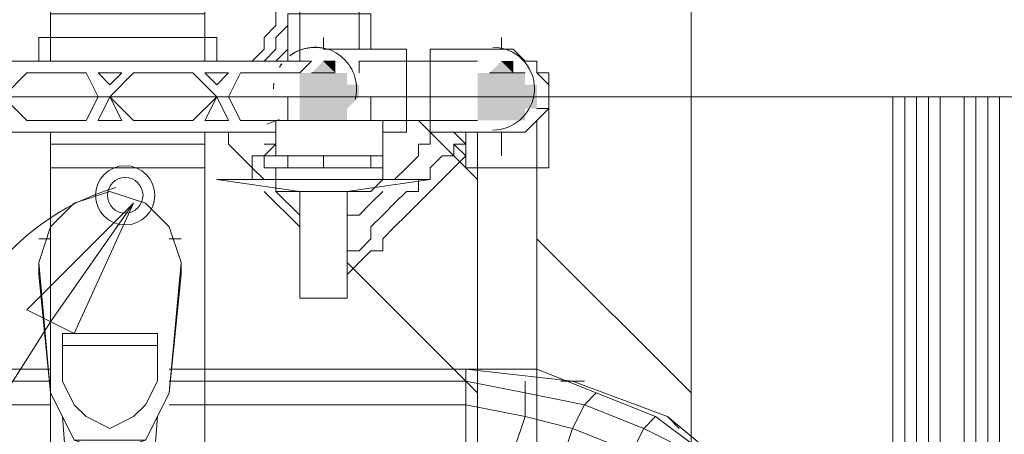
# Model space of a CAD drawing. Header units: millimetres. Extents: x 413 to 305578, y 115 to 38116.
# Tile 25 of 194: x 18973 to 19303, y 16878 to 17017. Entities that reach past the tile are written whole.
import ezdxf

# ---------------------------------------------------------------- set-up
doc = ezdxf.new("R2010")
doc.units = ezdxf.units.MM
for name, color, linetype in [('PDF _0', 1, 'Continuous'), ('PDF$_59-60$-$Floor$Plan$-$В_Этаж$00_Сводный$M-EQPM', 2, 'Continuous'), ('PDF$_59-60$-$Floor$Plan$-$В_Этаж$00_Сводный$M-HVAC-DUCT', 5, 'Continuous'), ('PDF$_59-60$-$Floor$Plan$-$В_Этаж$00_Сводный$P-PIPE', 3, 'Continuous')]:
    doc.layers.add(name, color=color, linetype=linetype)
for name, color, linetype, true_color in [('PDF _PD-Lighting', 7, 'Continuous', 0xb80000), ('PDF _PD-Lighting Text', 7, 'Continuous', 0xb80000), ('PDF$_59-60$-$Floor$Plan$-$В_Этаж$00_Сводный$A-DETL-MBND', 7, 'Continuous', 0xdd3700), ('PDF$_59-60$-$Floor$Plan$-$В_Этаж$00_Сводный$P-PIPE-CNTR', 150, 'Continuous', 0x007fff), ('PDF$_V$line_ifc_RVT-1-В_Этаж$00_Сводный$A-WALL', 7, 'Continuous', 0xbababa), ('PDF$_V$line_ifc_RVT-1-В_Этаж$00_Сводный$M-EQPM', 7, 'Continuous', 0xdcdcdc)]:
    doc.layers.add(name, color=color, linetype=linetype, true_color=true_color)

msp = doc.modelspace()

# ---------------------------------------------------------------- linework, layer by layer
at = {"layer": 'PDF _0', "color": 12, "lineweight": 0, "true_color": 0xb80000}
msp.add_lwpolyline([(18983.54, 16915.54), (18717.05, 16493.93), (18617.61, 16493.93), (17893.71, 16493.93)], dxfattribs=at)
at = {"layer": 'PDF _PD-Lighting', "lineweight": 0}
msp.add_lwpolyline([(19005.39, 16960.63, 0.175592), (18960.64, 16927.7, 0.175986), (18947.38, 16873.63, 0.571061), (19012.68, 16844.27, -0.540629), (19077.32, 16819.15, -0.133546), (19073.76, 16776.43)], format="xyb", dxfattribs=at)
for radius in [9.94, 5.97]:
    msp.add_circle((19008.55, 16957.99), radius, dxfattribs=at)
at = {"layer": 'PDF _PD-Lighting Text', "lineweight": 0}
msp.add_lwpolyline([(18975.58, 16919.52), (19011.38, 16955.31), (18991.49, 16911.56)], close=True, dxfattribs=at)
msp.add_lwpolyline([(19011.38, 16955.31), (18983.54, 16915.54)], dxfattribs=at)
at = {"layer": 'PDF$_59-60$-$Floor$Plan$-$В_Этаж$00_Сводный$A-DETL-MBND', "color": 150, "lineweight": 0, "true_color": 0x007fff}
for points in [[(19067.06, 17345.1), (19067.06, 17003.04)], [(19086.95, 17007.02), (19086.95, 17345.1), (19198.32, 17345.1)], [(19090.93, 17007.02), (19090.93, 17018.95), (19075.02, 17018.95), (19063.09, 17018.95), (19063.09, 17003.04)], [(19134.68, 16979.18), (19138.66, 16979.18), (19142.63, 16979.18), (19146.61, 16983.16), (19150.59, 16987.13), (19150.59, 16991.11), (19150.59, 16995.09), (19146.61, 16999.07), (19146.61, 17003.04), (19142.63, 17003.04), (19138.66, 17007.02), (19134.68, 17007.02), (19138.66, 17007.02), (19142.63, 17003.04), (19146.61, 17003.04)], [(19086.95, 16999.07), (19086.95, 17003.04)], [(19122.75, 16979.18), (19122.75, 16967.25), (19134.68, 16967.25), (19150.59, 16967.25), (19150.59, 16991.11), (19150.59, 16995.09), (19150.59, 16999.07), (19146.61, 16999.07)], [(19146.61, 16999.07), (19146.61, 16999.07)], [(19150.59, 16991.11), (19150.59, 16991.11)], [(19150.59, 16987.13), (19146.61, 16987.13)], [(19146.61, 16768.37), (19146.61, 16983.16)], [(19146.61, 16983.16), (19146.61, 16983.16)], [(19126.72, 16979.18), (19126.72, 16764.4)]]:
    msp.add_lwpolyline(points, dxfattribs=at)
at = {"layer": 'PDF$_59-60$-$Floor$Plan$-$В_Этаж$00_Сводный$A-DETL-MBND', "lineweight": 0}
for points in [[(19051.15, 17038.84), (19055.13, 17038.84), (19055.13, 17034.86), (19059.11, 17030.88), (19059.11, 17026.91), (19059.11, 17022.93), (19059.11, 17018.95), (19059.11, 17014.97), (19055.13, 17011), (19055.13, 17007.02), (19051.15, 17003.04), (19055.13, 17007.02), (19055.13, 17011), (19059.11, 17014.97), (19059.11, 17018.95), (19059.11, 17022.93), (19059.11, 17026.91), (19059.11, 17030.88), (19055.13, 17034.86), (19055.13, 17038.84)], [(19063.09, 17014.97), (19059.11, 17011), (19059.11, 17007.02), (19055.13, 17003.04), (19059.11, 17007.02), (19059.11, 17011)], [(19063.09, 17007.02), (19059.11, 17003.04)]]:
    msp.add_lwpolyline(points, close=True, dxfattribs=at)
for points in [[(19051.15, 17003.04), (19051.15, 17003.04)], [(19051.15, 17003.04), (19051.15, 17003.04)], [(19063.09, 17003.04), (19063.09, 17003.04)], [(19063.09, 17003.04), (19063.09, 17003.04)], [(19126.72, 16963.27), (19122.75, 16967.25), (19110.81, 16979.18), (19106.84, 16983.16)], [(19039.22, 16979.18), (19043.2, 16979.18), (19043.2, 16975.2), (19051.15, 16967.25), (19051.15, 16963.27)], [(19098.88, 16963.27), (19102.86, 16967.25), (19106.84, 16971.22), (19106.84, 16975.2), (19110.81, 16975.2), (19110.81, 16979.18), (19110.81, 16975.2), (19106.84, 16975.2), (19106.84, 16971.22)], [(19122.75, 16975.2), (19118.77, 16979.18)], [(19055.13, 16975.2), (19059.11, 16975.2), (19055.13, 16971.22), (19051.15, 16971.22), (19051.15, 16967.25), (19055.13, 16963.27)], [(19082.97, 16931.45), (19086.95, 16935.43), (19090.93, 16939.4), (19094.91, 16939.4), (19094.91, 16943.38), (19098.88, 16947.36), (19102.86, 16951.34), (19106.84, 16955.31), (19110.81, 16959.29), (19114.79, 16963.27), (19118.77, 16967.25), (19122.75, 16971.22), (19118.77, 16975.2), (19122.75, 16975.2), (19118.77, 16975.2), (19118.77, 16971.22), (19114.79, 16971.22), (19110.81, 16967.25), (19110.81, 16963.27)], [(19051.15, 16967.25), (19051.15, 16971.22)], [(19122.75, 16971.22), (19122.75, 16971.22)], [(19051.15, 16967.25), (19051.15, 16967.25)], [(19055.13, 16963.27), (19055.13, 16963.27)], [(19082.97, 16939.4), (19086.95, 16939.4), (19090.93, 16943.38), (19090.93, 16947.36), (19094.91, 16951.34), (19098.88, 16955.31), (19102.86, 16959.29), (19106.84, 16959.29), (19106.84, 16963.27)], [(19055.13, 16959.29), (19067.06, 16947.36)], [(19059.11, 16959.29), (19067.06, 16951.34)], [(19082.97, 16951.34), (19086.95, 16951.34), (19090.93, 16955.31), (19094.91, 16959.29)], [(19198.32, 16891.67), (19146.61, 16943.38)], [(19082.97, 16935.43), (19126.72, 16891.67)], [(19082.97, 16931.45), (19082.97, 16931.45)]]:
    msp.add_lwpolyline(points, dxfattribs=at)
at = {"layer": 'PDF$_59-60$-$Floor$Plan$-$В_Этаж$00_Сводный$M-EQPM', "lineweight": 0}
for points in [[(19076.52, 17007.02, 0.184253), (19065.9, 17006.2, 0.041085), (19063.95, 17005.01)], [(19058.39, 16995.59, 0.032461), (19058.27, 16993.79, -0.035653), (19058.39, 16995.59)]]:
    msp.add_lwpolyline(points, format="xyb", dxfattribs=at)
for points in [[(19063.09, 16991.11), (19063.09, 16983.16), (19047.18, 16983.16), (19043.2, 16991.11), (19047.18, 16999.07), (19067.06, 16999.07), (19071.04, 17003.04), (18935.81, 17003.04), (18939.78, 16999.07), (18959.67, 16999.07), (18963.65, 16991.11), (18959.67, 16983.16), (18943.76, 16983.16), (18943.76, 16991.11)], [(19094.91, 16971.22), (19094.91, 16983.16), (19090.93, 16983.16), (19090.93, 16991.11)], [(19059.11, 16979.18), (19059.11, 16983.16), (19094.91, 16983.16)], [(19063.09, 16983.16), (19071.04, 16983.16)], [(19063.09, 16983.16), (19063.09, 16983.16)], [(19079, 16983.16), (19090.93, 16983.16)], [(18947.74, 16971.22), (18947.74, 16979.18), (19059.11, 16979.18), (19059.11, 16971.22)], [(19075.02, 16971.22), (19075.02, 16967.25), (19063.09, 16967.25), (19055.13, 16967.25), (19055.13, 16971.22), (19063.09, 16971.22), (19075.02, 16971.22), (19090.93, 16971.22), (19094.91, 16971.22), (19094.91, 16967.25), (19090.93, 16967.25), (19075.02, 16967.25)], [(19063.09, 16967.25), (19063.09, 16971.22)], [(19090.93, 16971.22), (19090.93, 16967.25)], [(19059.11, 16967.25), (19059.11, 16963.27), (19059.11, 16959.29), (19090.93, 16959.29), (19094.91, 16963.27), (19094.91, 16967.25)], [(19059.11, 16963.27), (19094.91, 16963.27)]]:
    msp.add_lwpolyline(points, dxfattribs=at)
msp.add_lwpolyline([(19061.07, 17002.15, 0.024848), (19060.29, 17001.01, -0.032538)], format="xyb", close=True, dxfattribs=at)
for points in [[(18995.47, 16999.07), (18999.45, 16991.11), (18995.47, 16983.16), (18975.58, 16983.16), (18967.63, 16991.11), (18975.58, 16999.07)], [(19007.4, 16999.07), (19003.42, 16995.09), (18999.45, 16999.07)], [(19031.27, 16999.07), (19039.22, 16991.11), (19031.27, 16983.16), (19011.38, 16983.16), (19003.42, 16991.11), (19011.38, 16999.07)], [(19043.2, 16999.07), (19039.22, 16995.09), (19035.24, 16999.07)], [(19003.42, 16991.11), (19007.4, 16983.16), (18999.45, 16983.16)], [(19035.24, 16983.16), (19039.22, 16991.11), (19043.2, 16983.16)]]:
    msp.add_lwpolyline(points, close=True, dxfattribs=at)
for centre, radius, start, end in [((19072.2, 16993.79), 13.92, 142.9754, 147.3249), ((19072.2, 16993.79), 13.92, 0, 8.2181), ((19211.49, 16591.86), 419.83, 111.1267, 111.7252)]:
    msp.add_arc(centre, radius, start, end, dxfattribs=at)
at = {"layer": 'PDF$_59-60$-$Floor$Plan$-$В_Этаж$00_Сводный$M-HVAC-DUCT', "lineweight": 0}
msp.add_lwpolyline([(19321.62, 17380.9), (19321.62, 17428.63), (19373.33, 17428.63), (19373.33, 17492.27), (19373.33, 17555.91), (19146.61, 17555.91), (19146.61, 17492.27), (19146.61, 17428.63), (19146.61, 17555.91), (19094.91, 17555.91), (19094.91, 17428.63), (19146.61, 17428.63), (19198.32, 17428.63), (19198.32, 17380.9), (19198.32, 16847.92), (19321.62, 16847.92), (19321.62, 17380.9), (19198.32, 17380.9), (19257.98, 17380.9)], close=True, dxfattribs=at)
at = {"layer": 'PDF$_59-60$-$Floor$Plan$-$В_Этаж$00_Сводный$P-PIPE', "color": 22, "lineweight": 0, "true_color": 0xdd3700}
for points in [[(18983.54, 17042.82), (18983.54, 17038.84), (18983.54, 17034.86), (18983.54, 17030.88), (18983.54, 17026.91), (18983.54, 17022.93), (18983.54, 17018.95), (18983.54, 17003.04)], [(19035.24, 17003.04), (19035.24, 17018.95), (19035.24, 17022.93), (19035.24, 17026.91), (19035.24, 17030.88), (19035.24, 17034.86), (19035.24, 17038.84), (19035.24, 17042.82)], [(19035.24, 17011), (19035.24, 17018.95), (18983.54, 17018.95), (18983.54, 17011)], [(18983.54, 17003.04), (18983.54, 17003.04)], [(19035.24, 17003.04), (19035.24, 17003.04)], [(19035.24, 16975.2), (18983.54, 16975.2)], [(18983.54, 16967.25), (18987.51, 16967.25), (19003.42, 16967.25), (19007.4, 16967.25), (19015.36, 16967.25), (19027.29, 16967.25)], [(18987.51, 16967.25), (18987.51, 16967.25)], [(19015.36, 16967.25), (19015.36, 16967.25)], [(19031.27, 16967.25), (19035.24, 16967.25)]]:
    msp.add_lwpolyline(points, dxfattribs=at)
for points in [[(18979.56, 17003.04), (19039.22, 17003.04), (19039.22, 17011), (18979.56, 17011)], [(18983.54, 16967.25), (18983.54, 16979.18), (18983.54, 16975.2)], [(19035.24, 16979.18), (19035.24, 16967.25), (19035.24, 16975.2)], [(19031.27, 16967.25), (19027.29, 16967.25), (19015.36, 16967.25), (19003.42, 16967.25), (18987.51, 16967.25), (18983.54, 16967.25), (18983.54, 16824.06), (19035.24, 16824.06), (19035.24, 16967.25)]]:
    msp.add_lwpolyline(points, close=True, dxfattribs=at)
at = {"layer": 'PDF$_59-60$-$Floor$Plan$-$В_Этаж$00_Сводный$P-PIPE', "color": 150, "lineweight": 0, "true_color": 0x007fff}
for points in [[(19085.64, 16990.19, 0.065557), (19086.12, 16993.79, 0.622316), (19063.71, 17004.82)], [(19131.86, 16979.87, 0.359645), (19145.61, 16991.61, 0.03938), (19145.78, 16993.79, 0.414214), (19131.86, 17007.71)]]:
    msp.add_lwpolyline(points, format="xyb", dxfattribs=at)
for points in [[(19094.91, 16971.22), (19094.91, 16979.18), (19102.86, 16979.18), (19102.86, 16991.11), (19102.86, 17007.02), (19086.95, 17007.02), (19075.02, 17007.02)], [(19134.68, 17007.02), (19110.81, 17007.02), (19110.81, 16991.11), (19110.81, 16979.18), (19134.68, 16979.18)], [(19126.72, 17003.04), (19086.95, 17003.04)], [(19090.93, 16983.16), (19126.72, 16983.16)], [(19059.11, 16979.18), (19059.11, 16971.22)], [(19059.11, 16979.18), (19059.11, 16979.18)], [(19059.11, 16967.25), (19059.11, 16963.27), (19039.22, 16963.27), (19067.06, 16959.29), (19067.06, 16923.49), (19082.97, 16923.49), (19082.97, 16959.29), (19110.81, 16963.27), (19094.91, 16963.27), (19094.91, 16967.25)], [(19082.97, 16959.29), (19067.06, 16959.29)]]:
    msp.add_lwpolyline(points, dxfattribs=at)
at = {"layer": 'PDF$_59-60$-$Floor$Plan$-$В_Этаж$00_Сводный$P-PIPE', "lineweight": 0}
msp.add_lwpolyline([(19079, 17003.04), (19075.02, 17003.04), (19079, 17003.04)], close=True, dxfattribs=at)
msp.add_lwpolyline([(19079, 17003.04), (19075.02, 17003.04), (19079, 17003.04)], close=True, dxfattribs=at)
for points in [[(19079, 16999.07), (19071.04, 16999.07), (19079, 16999.07)], [(19079, 16999.07), (19071.04, 16999.07), (19079, 16999.07)], [(19142.63, 16999.07), (19130.7, 16999.07), (19142.63, 16999.07)], [(19086.95, 16991.11), (19067.06, 16991.11), (19086.95, 16991.11)], [(19086.95, 16991.11), (19067.06, 16991.11), (19086.95, 16991.11)], [(19086.95, 16991.11), (19067.06, 16991.11), (19086.95, 16991.11)], [(19086.95, 16991.11), (19067.06, 16991.11), (19086.95, 16991.11)], [(19146.61, 16991.11), (19126.72, 16991.11), (19146.61, 16991.11)], [(19146.61, 16991.11), (19126.72, 16991.11), (19146.61, 16991.11)], [(19079, 16983.16), (19071.04, 16983.16), (19079, 16983.16)], [(19079, 16983.16), (19071.04, 16983.16), (19079, 16983.16)], [(19079, 16983.16), (19071.04, 16983.16), (19079, 16983.16)], [(19079, 16983.16), (19071.04, 16983.16), (19079, 16983.16)]]:
    msp.add_lwpolyline(points, dxfattribs=at)
at = {"layer": 'PDF$_59-60$-$Floor$Plan$-$В_Этаж$00_Сводный$P-PIPE', "transparency": 33554559}
for points in [[(19075.02, 17003.04), (19079, 16999.07), (19071.04, 16999.07)], [(19075.02, 17003.04), (19079, 16999.07), (19071.04, 16999.07)], [(19075.02, 17003.04), (19079, 17003.04), (19079, 17003.04)], [(19079, 17003.04), (19079, 17003.04), (19075.02, 17003.04)], [(19079, 17003.04), (19075.02, 17003.04), (19079, 16999.07)], [(19075.02, 17003.04), (19079, 17003.04), (19079, 17003.04)], [(19079, 17003.04), (19079, 17003.04), (19075.02, 17003.04)], [(19079, 17003.04), (19075.02, 17003.04), (19079, 16999.07)], [(19134.68, 17003.04), (19138.66, 16999.07), (19130.7, 16999.07)], [(19134.68, 17003.04), (19138.66, 17003.04), (19138.66, 17003.04)], [(19138.66, 17003.04), (19134.68, 17003.04), (19138.66, 16999.07)], [(19071.04, 16999.07), (19082.97, 16999.07), (19067.06, 16999.07)], [(19082.97, 16999.07), (19067.06, 16999.07), (19082.97, 16995.09)], [(19067.06, 16999.07), (19082.97, 16995.09), (19067.06, 16995.09)], [(19071.04, 16999.07), (19082.97, 16999.07), (19067.06, 16999.07)], [(19082.97, 16999.07), (19067.06, 16999.07), (19082.97, 16995.09)], [(19067.06, 16999.07), (19082.97, 16995.09), (19067.06, 16995.09)], [(19071.04, 16999.07), (19079, 16999.07), (19079, 16999.07)], [(19079, 16999.07), (19071.04, 16999.07), (19082.97, 16999.07)], [(19071.04, 16999.07), (19079, 16999.07), (19079, 16999.07)], [(19079, 16999.07), (19071.04, 16999.07), (19082.97, 16999.07)], [(19130.7, 16999.07), (19142.63, 16999.07), (19126.72, 16999.07)], [(19142.63, 16999.07), (19126.72, 16999.07), (19142.63, 16995.09)], [(19126.72, 16999.07), (19142.63, 16995.09), (19126.72, 16995.09)], [(19142.63, 16999.07), (19142.63, 16999.07), (19130.7, 16999.07)], [(19142.63, 16999.07), (19130.7, 16999.07), (19138.66, 16999.07)], [(19086.95, 16995.09), (19086.95, 16995.09), (19067.06, 16995.09)], [(19086.95, 16995.09), (19067.06, 16995.09), (19082.97, 16995.09)], [(19086.95, 16995.09), (19067.06, 16995.09), (19086.95, 16991.11)], [(19067.06, 16995.09), (19086.95, 16991.11), (19067.06, 16991.11)], [(19086.95, 16995.09), (19086.95, 16995.09), (19067.06, 16995.09)], [(19086.95, 16995.09), (19067.06, 16995.09), (19082.97, 16995.09)], [(19086.95, 16995.09), (19067.06, 16995.09), (19086.95, 16991.11)], [(19067.06, 16995.09), (19086.95, 16991.11), (19067.06, 16991.11)], [(19146.61, 16995.09), (19146.61, 16995.09), (19126.72, 16995.09)], [(19146.61, 16995.09), (19126.72, 16995.09), (19142.63, 16995.09)], [(19146.61, 16995.09), (19126.72, 16995.09), (19146.61, 16991.11)], [(19126.72, 16995.09), (19146.61, 16991.11), (19126.72, 16991.11)], [(19067.06, 16991.11), (19086.95, 16991.11), (19086.95, 16991.11)], [(19086.95, 16991.11), (19086.95, 16991.11), (19067.06, 16991.11)], [(19086.95, 16991.11), (19067.06, 16991.11), (19082.97, 16987.13)], [(19067.06, 16991.11), (19082.97, 16987.13), (19067.06, 16987.13)], [(19067.06, 16991.11), (19086.95, 16991.11), (19086.95, 16991.11)], [(19086.95, 16991.11), (19086.95, 16991.11), (19067.06, 16991.11)], [(19086.95, 16991.11), (19067.06, 16991.11), (19082.97, 16987.13)], [(19067.06, 16991.11), (19082.97, 16987.13), (19067.06, 16987.13)], [(19126.72, 16991.11), (19146.61, 16991.11), (19146.61, 16991.11)], [(19146.61, 16991.11), (19146.61, 16991.11), (19126.72, 16991.11)], [(19146.61, 16991.11), (19126.72, 16991.11), (19146.61, 16987.13)], [(19126.72, 16991.11), (19146.61, 16987.13), (19126.72, 16987.13)], [(19082.97, 16987.13), (19067.06, 16987.13), (19082.97, 16983.16)], [(19067.06, 16987.13), (19082.97, 16983.16), (19067.06, 16983.16)], [(19082.97, 16987.13), (19067.06, 16987.13), (19082.97, 16983.16)], [(19067.06, 16987.13), (19082.97, 16983.16), (19067.06, 16983.16)], [(19142.63, 16987.13), (19142.63, 16987.13), (19126.72, 16987.13)], [(19142.63, 16987.13), (19126.72, 16987.13), (19146.61, 16987.13)], [(19142.63, 16987.13), (19126.72, 16987.13), (19142.63, 16983.16)], [(19126.72, 16987.13), (19142.63, 16983.16), (19126.72, 16983.16)], [(19082.97, 16983.16), (19067.06, 16983.16), (19079, 16983.16)], [(19067.06, 16983.16), (19079, 16983.16), (19071.04, 16983.16)], [(19082.97, 16983.16), (19067.06, 16983.16), (19079, 16983.16)], [(19067.06, 16983.16), (19079, 16983.16), (19071.04, 16983.16)], [(19071.04, 16983.16), (19079, 16983.16), (19079, 16983.16)], [(19079, 16983.16), (19079, 16983.16), (19071.04, 16983.16)], [(19071.04, 16983.16), (19079, 16983.16), (19079, 16983.16)], [(19079, 16983.16), (19075.02, 16983.16), (19071.04, 16983.16)], [(19071.04, 16983.16), (19079, 16983.16), (19079, 16983.16)], [(19079, 16983.16), (19079, 16983.16), (19071.04, 16983.16)], [(19071.04, 16983.16), (19079, 16983.16), (19079, 16983.16)], [(19079, 16983.16), (19075.02, 16983.16), (19071.04, 16983.16)], [(19079, 16983.16), (19079, 16983.16), (19075.02, 16983.16)], [(19079, 16983.16), (19079, 16983.16), (19075.02, 16983.16)], [(19142.63, 16983.16), (19126.72, 16983.16), (19130.7, 16983.16)], [(19126.72, 16983.16), (19142.63, 16983.16), (19142.63, 16983.16)], [(19130.7, 16983.16), (19138.66, 16983.16), (19138.66, 16983.16)]]:
    msp.add_solid(points, dxfattribs=at)
at = {"layer": 'PDF$_59-60$-$Floor$Plan$-$В_Этаж$00_Сводный$P-PIPE-CNTR', "lineweight": 0}
msp.add_lwpolyline([(19075.02, 17011), (19075.02, 17007.02)], close=True, dxfattribs=at)
for points in [[(19075.02, 17007.02), (19075.02, 17011)], [(19134.68, 17007.02), (19134.68, 17011)], [(19090.93, 16991.11), (19094.91, 16991.11)], [(19150.59, 16991.11), (19154.57, 16991.11)], [(19134.68, 16971.22), (19134.68, 16979.18)]]:
    msp.add_lwpolyline(points, dxfattribs=at)
at = {"layer": 'PDF$_V$line_ifc_RVT-1-В_Этаж$00_Сводный$A-WALL', "lineweight": 0}
msp.add_lwpolyline([(19448.9, 17090.55), (17611.32, 17090.55), (17611.32, 16991.11), (19448.9, 16991.11)], close=True, dxfattribs=at)
at = {"layer": 'PDF$_V$line_ifc_RVT-1-В_Этаж$00_Сводный$M-EQPM', "lineweight": 0}
for points in [[(19265.94, 16991.11), (19265.94, 16808.15), (19238.09, 16808.15)], [(19281.85, 16991.11), (19281.85, 16808.15), (19289.8, 16808.15), (19289.8, 16764.4), (19293.78, 16764.4), (19289.8, 16724.62), (19293.78, 16724.62), (19281.85, 16684.85), (19285.82, 16684.85), (19265.94, 16649.05), (19242.07, 16621.21), (19265.94, 16649.05), (19261.96, 16653.03)], [(19265.94, 16808.15), (19265.94, 16991.11), (19265.94, 16808.15)], [(19269.91, 16808.15), (19269.91, 16991.11), (19269.91, 16808.15)], [(19281.85, 16764.4), (19289.8, 16764.4), (19285.82, 16724.62), (19277.87, 16728.6), (19281.85, 16764.4), (19277.87, 16764.4), (19277.87, 16808.15), (19273.89, 16808.15), (19273.89, 16991.11)], [(19289.8, 16764.4), (19293.78, 16764.4), (19289.8, 16724.62), (19285.82, 16724.62), (19289.8, 16764.4), (19281.85, 16764.4), (19281.85, 16808.15), (19277.87, 16808.15), (19277.87, 16991.11)], [(19293.78, 16991.11), (19293.78, 16808.15), (19297.76, 16808.15), (19297.76, 16764.4), (19301.73, 16764.4), (19297.76, 16720.64), (19301.73, 16764.4), (19297.76, 16724.62), (19293.78, 16724.62), (19297.76, 16764.4), (19293.78, 16764.4), (19293.78, 16808.15), (19289.8, 16808.15), (19289.8, 16991.11)], [(19297.76, 16808.15), (19297.76, 16991.11)], [(19301.73, 16808.15), (19301.73, 16991.11)], [(19301.73, 16808.15), (19301.73, 16991.11)], [(19003.42, 16959.29), (19003.42, 16959.29)], [(18991.49, 16955.31), (18991.49, 16955.31)], [(19015.36, 16955.31), (19015.36, 16955.31)], [(18983.54, 16947.36), (18983.54, 16947.36)], [(19023.31, 16947.36), (19023.31, 16947.36)], [(18983.54, 16943.38), (18979.56, 16943.38)], [(19027.29, 16943.38), (19023.31, 16943.38)], [(18979.56, 16935.43), (18983.54, 16891.67), (18987.51, 16883.72), (18983.54, 16891.67), (18979.56, 16931.45), (18979.56, 16935.43), (18979.56, 16931.45)], [(18979.56, 16935.43), (18979.56, 16935.43)], [(19027.29, 16935.43), (19027.29, 16931.45)], [(19027.29, 16935.43), (19027.29, 16935.43)], [(19019.33, 16907.58), (18987.51, 16907.58)], [(18983.54, 16895.65), (18884.1, 16895.65), (18884.1, 16899.63), (18983.54, 16899.63), (18884.1, 16899.63), (18848.3, 16895.65), (18816.48, 16883.72), (18812.51, 16879.74)], [(18884.1, 16812.12), (19122.75, 16812.12), (19122.75, 16824.06), (19122.75, 16835.99), (19122.75, 16847.92), (19122.75, 16859.85), (19122.75, 16863.83), (19122.75, 16871.79), (19122.75, 16887.7), (19122.75, 16895.65), (19122.75, 16899.63), (19146.61, 16899.63), (19166.5, 16891.67)], [(19190.36, 16883.72), (19158.54, 16895.65), (19122.75, 16899.63), (19023.31, 16899.63), (19122.75, 16899.63), (19122.75, 16895.65), (19023.31, 16895.65)], [(18983.54, 16887.7), (18884.1, 16887.7), (18884.1, 16895.65), (18864.21, 16891.67), (18864.21, 16895.65)], [(19122.75, 16895.65), (19122.75, 16887.7)], [(19142.63, 16891.67), (19122.75, 16895.65)], [(19142.63, 16895.65), (19142.63, 16891.67), (19162.52, 16887.7), (19166.5, 16891.67), (19186.39, 16883.72)], [(19162.52, 16895.65), (19154.57, 16895.65)], [(18983.54, 16891.67), (18983.54, 16891.67)], [(18987.51, 16883.72), (18991.49, 16875.76), (18987.51, 16883.72), (18991.49, 16832.01), (18995.47, 16824.06), (18999.45, 16820.08), (19003.42, 16820.08), (19007.4, 16820.08), (19011.38, 16824.06), (19015.36, 16832.01), (19019.33, 16883.72), (19023.31, 16891.67), (19019.33, 16883.72)], [(19023.31, 16891.67), (19023.31, 16891.67)], [(19142.63, 16883.72), (19142.63, 16891.67)], [(19019.33, 16871.79), (19122.75, 16871.79), (19122.75, 16887.7), (19142.63, 16883.72), (19138.66, 16871.79), (19154.57, 16867.81), (19166.5, 16863.83), (19178.43, 16855.88), (19170.48, 16847.92), (19178.43, 16839.97), (19186.39, 16828.03), (19190.36, 16820.08), (19182.41, 16820.08), (19186.39, 16808.15), (19174.45, 16808.15), (19174.45, 16764.4), (19186.39, 16764.4), (19190.36, 16764.4), (19190.36, 16748.49), (19182.41, 16748.49), (19186.39, 16764.4)], [(19122.75, 16887.7), (19023.31, 16887.7)], [(19198.32, 16871.79), (19182.41, 16879.74), (19162.52, 16887.7), (19158.54, 16879.74), (19154.57, 16867.81)], [(18987.51, 16883.72), (18987.51, 16883.72)], [(19019.33, 16883.72), (19019.33, 16883.72)], [(19158.54, 16879.74), (19142.63, 16883.72)], [(19202.3, 16871.79), (19186.39, 16883.72), (19182.41, 16879.74), (19178.43, 16871.79)], [(19194.34, 16879.74), (19190.36, 16883.72), (19214.23, 16863.83)], [(19178.43, 16871.79), (19158.54, 16879.74)]]:
    msp.add_lwpolyline(points, dxfattribs=at)
for points in [[(18983.54, 16947.36), (18979.56, 16935.43), (18983.54, 16947.36), (18991.49, 16955.31), (19003.42, 16959.29), (19015.36, 16955.31), (19003.42, 16959.29), (18991.49, 16955.31)], [(19027.29, 16935.43), (19023.31, 16947.36), (19015.36, 16955.31), (19023.31, 16947.36), (19027.29, 16935.43), (19027.29, 16931.45), (19023.31, 16891.67)], [(19019.33, 16911.56), (19019.33, 16895.65), (19015.36, 16887.7), (19011.38, 16883.72), (19003.42, 16879.74), (18995.47, 16883.72), (18991.49, 16887.7), (18987.51, 16895.65), (18987.51, 16911.56)], [(19019.33, 16883.72), (19015.36, 16875.76), (19003.42, 16871.79), (18991.49, 16875.76), (19003.42, 16875.76), (19015.36, 16875.76)]]:
    msp.add_lwpolyline(points, close=True, dxfattribs=at)

doc.saveas('drawing.dxf')
